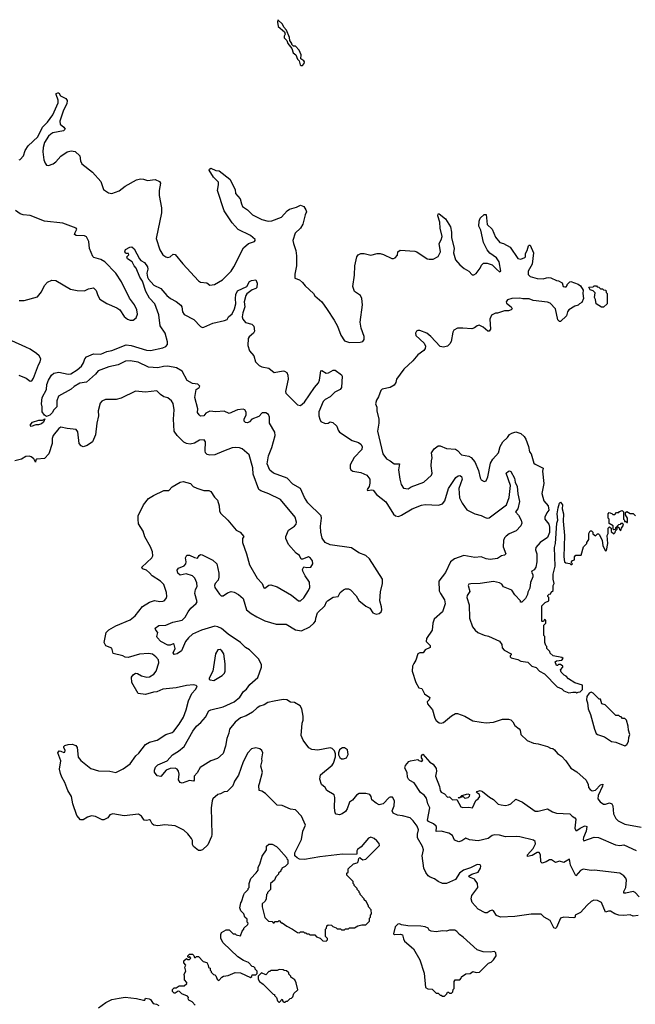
# Model space of a CAD drawing. Extents: x 1863118 to 1989590, y 394482 to 532474.
# Tile 158 of 215: x 1973201 to 1979237, y 448480 to 458128. Entities that reach past the tile are written whole.
import ezdxf

# ---------------------------------------------------------------- set-up
doc = ezdxf.new("R2010")
doc.units = 0

msp = doc.modelspace()

# ---------------------------------------------------------------- linework, layer by layer
at = {"layer": '0CON20XD'}
for points in [[(1975958.3, 457678.3), (1975975, 457680), (1975991.7, 457698.3), (1975992.5, 457715), (1975987.5, 457725), (1975957.5, 457745), (1975960, 457785), (1975940.7, 457830.7), (1975905, 457870), (1975885, 457870), (1975870, 457885), (1975870, 457895), (1975850, 457925), (1975847.5, 457955), (1975817.5, 458025), (1975790, 458055), (1975777.5, 458085), (1975731.7, 458128.3), (1975727.5, 458105), (1975735, 458060), (1975798.3, 458008.3), (1975802.5, 457985), (1975793.6, 457966.4), (1975795, 457950), (1975820, 457925), (1975830, 457895), (1975870, 457845), (1975882.5, 457805), (1975910, 457785), (1975925, 457740), (1975940, 457725), (1975950, 457685), (1975958.3, 457678.3)], [(1973195, 456754), (1973205, 456758), (1973240, 456795), (1973254.6, 456845.4), (1973285, 456892.5), (1973378.3, 456981.7), (1973424.2, 457075.8), (1973473.3, 457125), (1973526, 457195), (1973578, 457315), (1973579.2, 457339.2), (1973560, 457395), (1973560, 457405), (1973575, 457412.5), (1973585, 457410), (1973602.3, 457382.3), (1973655, 457356), (1973665.7, 457335), (1973664.2, 457305), (1973629.8, 457240.2), (1973594.4, 457135), (1973598.8, 457105), (1973633.8, 457075), (1973646.7, 457055), (1973631.7, 457038.3), (1973525, 457018.9), (1973505, 457008.1), (1973485, 456987.1), (1973445.4, 456925), (1973429.6, 456875), (1973429.4, 456835), (1973438.6, 456755), (1973450.9, 456720.9), (1973464.3, 456704.3), (1973485, 456700), (1973528, 456715), (1973555, 456735.7), (1973605, 456790.6), (1973667.1, 456832.9), (1973705, 456842.9), (1973745, 456837.1), (1973789.4, 456795), (1973797.5, 456745), (1973810, 456715), (1973916, 456635), (1973995, 456544), (1974022, 456465), (1974073.2, 456433.2), (1974105, 456425.8), (1974177.1, 456452.9), (1974235, 456496.1), (1974345, 456559.1), (1974385, 456569.6), (1974414, 456565), (1974455, 456551.2), (1974530.8, 456560.8), (1974571.8, 456541.8), (1974582.2, 456525), (1974568.5, 456455), (1974568.9, 456405), (1974592.1, 456285), (1974591.8, 456235), (1974540.6, 455985), (1974573.8, 455873.8), (1974605, 455824), (1974633, 455803), (1974655, 455798.8), (1974675.8, 455804.2), (1974705, 455830), (1974725, 455828.8), (1974799.2, 455735), (1974955, 455568), (1974975, 455556), (1975035, 455550), (1975065, 455527.5), (1975110, 455535), (1975190.5, 455579.5), (1975275.8, 455665), (1975301.9, 455705), (1975396.6, 455893.4), (1975445, 455936.2), (1975502.5, 455955), (1975510, 455965), (1975508.8, 455975), (1975465, 456014.3), (1975342.8, 456072.8), (1975285, 456136.2), (1975205.7, 456255), (1975140.6, 456455), (1975151.7, 456511.7), (1975148.8, 456535), (1975100, 456585), (1975060, 456655), (1975062.5, 456665), (1975075, 456673.3), (1975125, 456651.4), (1975156.6, 456646.6), (1975260, 456565), (1975313.8, 456465), (1975317.5, 456425), (1975363, 456373), (1975374.6, 456324.6)], [(1975374.6, 456324.6), (1975385, 456299.4), (1975435.6, 456265.6), (1975482.5, 456215), (1975575, 456170), (1975636.8, 456153.2), (1975673.4, 456156.6), (1975768.2, 456191.8), (1975822, 456255), (1975846.8, 456273.2), (1975915, 456290), (1975955, 456310), (1975987.3, 456297.3), (1976008, 456265), (1976012, 456245), (1975998.6, 456215), (1975975.5, 456125), (1975953.1, 456085), (1975901.1, 456035), (1975880.5, 455965), (1975884.5, 455935), (1975908.1, 455865), (1975914.5, 455815), (1975914.1, 455715.9), (1975897.5, 455635), (1975900, 455595), (1975945, 455580), (1975975, 455552.5), (1976000.7, 455520.7), (1976082.5, 455445), (1976095, 455422.5), (1976162.5, 455365), (1976215, 455290), (1976284, 455185), (1976315.8, 455125), (1976348.3, 455038.3), (1976385, 454982), (1976435, 454964.3), (1976540.5, 454969.5), (1976565, 454976.2), (1976579.2, 454995), (1976580, 455025), (1976549.1, 455105), (1976537.9, 455165), (1976561.2, 455335), (1976555.4, 455395), (1976541.9, 455425), (1976485, 455465.6), (1976468.8, 455515), (1976483.2, 455625), (1976487.1, 455715), (1976505, 455803.8), (1976518.6, 455825), (1976545, 455837.3), (1976577.2, 455837.2), (1976645, 455821.4), (1976705, 455835.6), (1976735, 455835.6), (1976768.7, 455828.7), (1976848.3, 455788.3), (1976865, 455786.7), (1976882.5, 455795), (1976905, 455820), (1976907.5, 455855), (1976931.2, 455868.8), (1977075, 455861.2), (1977095, 455853.8), (1977195, 455786.2), (1977215, 455782), (1977255, 455781.2), (1977302.7, 455807.3), (1977325.8, 455854.2), (1977313.8, 455935), (1977335, 455972.5), (1977342, 456005), (1977324, 456085), (1977321.2, 456145), (1977301.2, 456205), (1977303.8, 456226.2), (1977313, 456227), (1977377.1, 456177.1), (1977425, 456100), (1977436.2, 456045), (1977434.2, 455995), (1977460, 455885), (1977455, 455842.5), (1977474.2, 455775), (1977515, 455726), (1977559.3, 455689.3), (1977603.9, 455663.9), (1977637, 455627), (1977655, 455626.7), (1977675, 455642.5), (1977716.7, 455695), (1977727.5, 455722.5), (1977748.3, 455741.7), (1977785, 455743.3), (1977835, 455726.7), (1977875, 455682.5), (1977905, 455657.5), (1977917, 455663), (1977903.3, 455755), (1977876.7, 455795), (1977810.5, 455840.5), (1977783.9, 455873.9), (1977748.8, 455945), (1977721.2, 456065), (1977703.3, 456105), (1977706, 456155), (1977715.9, 456184.1), (1977755, 456220), (1977775, 456220), (1977785, 456122.5), (1977834.2, 456074.2), (1977865, 455996.7), (1977910, 455945), (1977945.9, 455935.9), (1978009.5, 455899.5), (1978085, 455787.5), (1978115, 455783.3), (1978155, 455796.7), (1978161.2, 455805), (1978161.7, 455838.3), (1978176, 455865), (1978188.3, 455911.7), (1978195, 455920), (1978205, 455920), (1978240, 455845), (1978226.1, 455733.9), (1978187.5, 455665), (1978185, 455630), (1978205, 455613.3), (1978275, 455591.2), (1978335, 455590), (1978365, 455597.5), (1978385, 455602.5), (1978409.3, 455599.3), (1978465, 455572.5), (1978485, 455570), (1978518.3, 455548.3), (1978530, 455515), (1978545, 455510), (1978558.3, 455511.7), (1978570, 455525), (1978570, 455535), (1978595, 455560), (1978605, 455562.5), (1978676.2, 455536.2), (1978699.3, 455519.3), (1978726.4, 455476.4), (1978722, 455445), (1978727.5, 455395), (1978713.8, 455356.2), (1978690, 455345), (1978675, 455330), (1978645, 455322.5), (1978583.8, 455285), (1978572, 455265), (1978562.5, 455227.5), (1978505, 455170), (1978495, 455170), (1978478.3, 455188.3), (1978453.3, 455295), (1978400.7, 455350.7), (1978375, 455360), (1978235, 455376.7), (1978195, 455392.5), (1978135, 455393.3), (1978105, 455400), (1978026.1, 455396.1), (1977985, 455382.5), (1977970, 455365), (1977975, 455350), (1978020, 455315), (1978030, 455295), (1978020, 455285), (1977993, 455277), (1977955, 455276.7), (1977886.1, 455253.9), (1977865, 455253.3), (1977827.7, 455232.3), (1977811.2, 455195), (1977816.7, 455095), (1977805, 455077.5), (1977790, 455075), (1977745, 455116.7), (1977705, 455136.2), (1977685, 455130), (1977660.8, 455109.2), (1977635, 455098), (1977544.4, 455104.4), (1977495, 455105.7), (1977458, 455085), (1977446.9, 455065), (1977431.4, 454975), (1977418.7, 454951.3), (1977395, 454930), (1977355, 454920), (1977325, 454926), (1977232.5, 455025), (1977192, 455055), (1977125, 455084.3), (1977105, 455084.2), (1977090, 455075), (1977081.4, 455055), (1977085.8, 455035), (1977168, 454958), (1977179.3, 454929.3), (1977178.1, 454905), (1977165, 454887.5), (1977105, 454843.1), (1977054.4, 454785), (1976967.2, 454702.8), (1976896.5, 454605), (1976887.6, 454572.4), (1976872.4, 454547.6), (1976834.5, 454525.5), (1976755, 454508.8), (1976741.2, 454495), (1976717.7, 454432.3), (1976699.2, 454400.8), (1976689.2, 454365), (1976703, 454333), (1976704.2, 454295), (1976722.5, 454215), (1976722.5, 454175), (1976710, 454095), (1976760.8, 453875), (1976796, 453825), (1976835, 453804.2), (1976871.2, 453775), (1976925.6, 453775.6), (1976915.8, 453715.8), (1976926.7, 453625), (1976940, 453575), (1976965, 453537.1), (1977008.9, 453531.1), (1977040.8, 453549.2), (1977164.5, 453595.5), (1977238.8, 453665), (1977246, 453685), (1977235.6, 453755), (1977237.5, 453805), (1977245.8, 453835.8), (1977240, 453885), (1977266.1, 453923.9), (1977305, 453953.3), (1977325, 453953.3), (1977385, 453926.7), (1977475, 453920), (1977495, 453907.5), (1977533.8, 453865), (1977605, 453850), (1977627.4, 453837.4), (1977664.7, 453794.7), (1977698, 453712), (1977715, 453637.5), (1977725, 453620), (1977755, 453602), (1977775, 453611.2), (1977792, 453648), (1977817.6, 453782.4), (1977839.4, 453820.6), (1977894.4, 453885), (1977910.8, 453945), (1977937.7, 453992.3), (1977984.3, 454035), (1978005, 454064.2), (1978025, 454075.6), (1978065, 454088.6), (1978115, 454072.5), (1978147.5, 454045), (1978165, 454016.7), (1978190.6, 453945), (1978199.2, 453895), (1978216.2, 453875), (1978242.8, 453782.8), (1978255, 453771.4), (1978333.3, 453735), (1978326.9, 453705), (1978340, 453585), (1978320.8, 453485), (1978340, 453415), (1978383.3, 453365), (1978389.3, 453320.7), (1978370, 453295), (1978350, 453255), (1978351.2, 453235), (1978387.5, 453185), (1978396.7, 453155), (1978396.4, 453103.6), (1978377.5, 453055), (1978305, 453006.2), (1978262, 452955), (1978258.8, 452935), (1978270, 452895), (1978270, 452815), (1978261.2, 452765), (1978245, 452737.5), (1978222.5, 452725), (1978220, 452715), (1978231.7, 452691.7), (1978231.7, 452668.3), (1978208.3, 452611.7), (1978201.7, 452558.3), (1978183, 452517), (1978180, 452495), (1978160, 452455), (1978125, 452420), (1978111.7, 452421.7), (1978110, 452435), (1978055, 452492.5), (1978025, 452537.5), (1977945, 452572), (1977927.8, 452597.8), (1977905, 452610), (1977845, 452623.1), (1977715, 452602.5), (1977625, 452601.4), (1977605, 452595.6), (1977597.1, 452585), (1977615.8, 452524.2), (1977588.8, 452485), (1977586.2, 452465), (1977608.9, 452395), (1977612.5, 452265), (1977640.5, 452180.5), (1977665.7, 452145.7), (1977694.1, 452124.1), (1977755, 452097.5), (1977797, 452087), (1977905, 452037.5), (1977927.5, 452005), (1977933, 451973), (1977950.7, 451950.7), (1978020, 451915), (1978020, 451905), (1978010, 451895), (1978010, 451885), (1978020, 451875), (1978085, 451858), (1978115, 451842), (1978181.7, 451831.7), (1978222.5, 451795), (1978265, 451780), (1978297.5, 451745), (1978347.7, 451717.7), (1978472.3, 451592.3), (1978515, 451572.5), (1978535, 451552.5), (1978585, 451532.5), (1978625, 451540), (1978655, 451540), (1978665, 451532.5), (1978675, 451540), (1978697, 451543), (1978720, 451565), (1978718.3, 451608.3), (1978645, 451630), (1978580.7, 451670.7), (1978560, 451695), (1978540, 451705), (1978510, 451735), (1978503, 451757), (1978527, 451783), (1978527.5, 451795), (1978505, 451810), (1978485, 451810), (1978475, 451800), (1978465, 451800), (1978450, 451835), (1978463, 451847), (1978515, 451852.5), (1978528.3, 451868.3), (1978517, 451877), (1978430, 451895), (1978401.7, 451921.7), (1978398.3, 451938.3), (1978370, 451965), (1978370, 451985), (1978360, 451995), (1978350, 452025), (1978350, 452085), (1978340, 452095), (1978340, 452195), (1978360, 452215), (1978360, 452245), (1978345, 452250), (1978338.3, 452231.7), (1978325, 452230), (1978320, 452235), (1978320, 452385), (1978351.7, 452418.3), (1978390, 452435), (1978390, 452465), (1978380, 452475), (1978380, 452485), (1978391.7, 452498.3), (1978408.3, 452501.7), (1978411.7, 452518.3), (1978430, 452535), (1978430, 452585), (1978442.5, 452605), (1978432.5, 452645), (1978432.5, 452695), (1978450.8, 452775), (1978446, 452955), (1978455.7, 452994.3), (1978468.8, 453195), (1978476, 453225), (1978471.2, 453285), (1978480, 453345), (1978495, 453390), (1978505, 453400), (1978522.5, 453375), (1978518.8, 453335), (1978531.2, 453285), (1978528, 453215), (1978542, 453075), (1978536.2, 452865), (1978543.8, 452815), (1978555, 452806.7), (1978595, 452800), (1978605, 452790), (1978615, 452790), (1978620, 452795), (1978610, 452805), (1978610, 452815), (1978621.7, 452828.3), (1978640, 452835), (1978640, 452865), (1978655, 452880), (1978705, 452880), (1978728.3, 452961.7), (1978760, 452995), (1978760, 453005), (1978780, 453035), (1978780, 453095), (1978795, 453120), (1978808.3, 453118.3), (1978820, 453105), (1978821.7, 453091.7), (1978845, 453070), (1978865, 453090), (1978875, 453090), (1978885, 453080), (1978912.5, 453025), (1978920, 452975), (1978936.7, 452935), (1978945, 452923.3), (1978953, 452927), (1978966, 452995), (1978960, 453075), (1978970, 453095), (1978970, 453145), (1978985, 453160), (1978991.7, 453151.7)], [(1973195, 455376.2), (1973245, 455376.2), (1973375, 455413.8), (1973415, 455460), (1973443.3, 455525), (1973475, 455556.7), (1973517, 455577), (1973555, 455572.5), (1973700.7, 455489.3), (1973765, 455474), (1973835, 455472.5), (1973875, 455492.5), (1973925, 455500), (1973950, 455475), (1973967.5, 455425), (1973988.3, 455388.3), (1974055, 455346.2), (1974152.5, 455305), (1974182.5, 455285), (1974225, 455221.2), (1974256.7, 455195), (1974285, 455182.5), (1974315, 455182.5), (1974343.2, 455206.8), (1974357, 455243), (1974350, 455285), (1974325.7, 455335), (1974279.1, 455399.1), (1974198.5, 455558.5), (1974143.1, 455645), (1974035, 455756.9), (1973995, 455779.2), (1973928.6, 455798.6), (1973918.7, 455808.7), (1973885.6, 455885), (1973879.2, 455955), (1973855, 456002), (1973835, 456011.1), (1973754.2, 456014.2), (1973738.8, 456025), (1973745, 456043.8), (1973762.9, 456075), (1973755, 456084.2), (1973625, 456133.8), (1973445, 456154.5), (1973305, 456208.6), (1973235.5, 456215.5), (1973205, 456224.4), (1973158.9, 456258.9)], [(1978285, 449364.2), (1978215, 449364.3), (1978055, 449339.3), (1977915, 449334.6), (1977875, 449350), (1977846.5, 449395), (1977835, 449401.4), (1977813.2, 449396.8), (1977785, 449376.2), (1977765, 449376.2), (1977695, 449412), (1977638.3, 449478.3), (1977628.8, 449515), (1977635.5, 449545), (1977692.5, 449625), (1977690, 449665), (1977660.8, 449705), (1977612.5, 449725), (1977602.5, 449735), (1977634.4, 449755.6), (1977695, 449775.8), (1977718.1, 449815), (1977720.8, 449835), (1977715, 449845.8), (1977685, 449850), (1977621.1, 449818.9), (1977553.3, 449795), (1977512.5, 449765), (1977475, 449704.2), (1977385, 449664.5), (1977346.2, 449665), (1977305, 449682.2), (1977268.4, 449708.4), (1977224.7, 449724.7), (1977207.4, 449737.4), (1977182.3, 449772.3), (1977163.8, 449815), (1977147.5, 449935), (1977159.2, 449995), (1977150, 450025), (1977102.6, 450112.6), (1977101.5, 450148.5), (1977110.2, 450190.2), (1977098.5, 450225), (1977059.4, 450279.4), (1977028.3, 450308.3), (1976955, 450328), (1976905, 450332.5), (1976864.1, 450354.1), (1976853.3, 450375), (1976872, 450425), (1976875.7, 450474.3), (1976855, 450508.8), (1976835, 450511.2), (1976825, 450506.2), (1976765, 450445.8), (1976725, 450433.1), (1976695, 450449.4), (1976655, 450484.2), (1976648, 450515), (1976633.8, 450535), (1976595, 450546.2), (1976528.8, 450545), (1976502.2, 450527.8), (1976465, 450480.8), (1976435, 450460), (1976411.1, 450395), (1976395, 450370.8), (1976363.8, 450345), (1976337.3, 450337.3), (1976305, 450343.8), (1976295, 450357.5), (1976288.9, 450405), (1976292, 450505), (1976285, 450534.2), (1976213.3, 450575), (1976196.7, 450605), (1976159.2, 450635), (1976142.3, 450687.7), (1976150.9, 450729.1), (1976265.4, 450824.6), (1976278.5, 450841.5), (1976296.1, 450906.1), (1976296.7, 450935), (1976286.2, 450965), (1976265.6, 450985.6), (1976245, 450991.9), (1976125, 450968.9), (1976065, 450977.8), (1976035, 450991.9), (1975978.8, 451068.8), (1975961.2, 451115), (1975969.4, 451235), (1975979.4, 451265), (1975980.6, 451305), (1975968, 451375), (1975950, 451405), (1975895, 451436.2), (1975855, 451440), (1975820, 451465), (1975785, 451465.8), (1975695, 451450.6), (1975635, 451437.5), (1975596.7, 451413.3), (1975555, 451403.1), (1975528.5, 451385), (1975485, 451341.1), (1975422.9, 451307.1), (1975365, 451288.5), (1975314.2, 451245), (1975258, 451175), (1975252.7, 451137.3), (1975232.2, 451085), (1975219.7, 451010.3), (1975195, 450938), (1975141.2, 450888.8), (1975074.3, 450865.7), (1974970.3, 450799.7), (1974942.3, 450747.7), (1974911.2, 450715), (1974913, 450677), (1974905, 450667.5), (1974865, 450672.5), (1974795, 450647.5), (1974775, 450652.5), (1974759.3, 450679.3), (1974764, 450735), (1974758.8, 450765), (1974743.8, 450785), (1974725, 450795.6), (1974675, 450792.2), (1974636.7, 450773.3), (1974585, 450712.5), (1974548.3, 450718.3), (1974523.8, 450755), (1974521.2, 450775), (1974534, 450805), (1974555, 450826), (1974645.8, 450865), (1974699.4, 450925), (1974758.5, 450961.5), (1974815, 451007.1), (1974897.8, 451155), (1974935, 451206.9), (1974977.6, 451242.4), (1975022.5, 451295), (1975055, 451356), (1975075, 451365.7), (1975195, 451393.8), (1975304.3, 451445), (1975358.9, 451491.1), (1975395, 451543.8), (1975425, 451568.8), (1975458, 451615), (1975535, 451680.8), (1975572.7, 451785), (1975572.5, 451805), (1975545, 451862.9), (1975455, 451954.4), (1975415, 451975.6), (1975365.5, 452025), (1975245, 452107.5), (1975181.2, 452161.2), (1975145, 452180), (1975115, 452184.6), (1974985, 452147.8), (1974895, 452108.6), (1974855, 452072), (1974826, 452035), (1974786.6, 451943.4), (1974746.3, 451913.7), (1974715, 451909.2), (1974704.4, 451925), (1974726, 451965), (1974716.1, 452006.1), (1974705, 452012.5), (1974675, 451998), (1974655, 451998.1), (1974584.4, 452035), (1974548.1, 452075), (1974545.7, 452085), (1974556.9, 452125), (1974535.7, 452145.7), (1974530, 452165), (1974565, 452191.4), (1974635, 452195.6), (1974703.8, 452226.2), (1974795, 452244.4), (1974825, 452273.3), (1974854.4, 452325.6), (1974878.8, 452361.2), (1974931.7, 452408.3), (1974940, 452425), (1974918.6, 452505), (1974925.9, 452544.1), (1974940.8, 452575), (1974939.1, 452609.1), (1974917.1, 452655), (1974895, 452679.2), (1974832.7, 452697.3), (1974775, 452683.8), (1974751.2, 452705), (1974746.2, 452735), (1974757.7, 452752.3), (1974812.7, 452777.3), (1974831.2, 452795), (1974833.8, 452815), (1974826, 452855), (1974839.5, 452880.5), (1974865, 452882), (1974915, 452856.7), (1974945, 452852.5), (1974960.7, 452879.3), (1974975, 452887.5), (1974990, 452885), (1975095, 452830.8), (1975133.8, 452795), (1975153.6, 452706.4), (1975153.6, 452666.4), (1975146.7, 452635), (1975116.7, 452605), (1975110, 452585), (1975114, 452565), (1975158.8, 452498.8), (1975175, 452483.8), (1975195, 452481.2), (1975238.8, 452511.2), (1975275, 452523.8), (1975305, 452518.8), (1975347, 452497), (1975391.4, 452455), (1975425, 452346.7), (1975470.7, 452310.7), (1975525.4, 452275.4), (1975605, 452236.9), (1975715.6, 452205.6), (1975815, 452204.3), (1975905, 452148.6), (1975965, 452140.8), (1976045, 452179.2), (1976085.8, 452215), (1976101.2, 452235), (1976103.3, 452265), (1976120, 452315), (1976192.5, 452385), (1976209.2, 452425), (1976219.2, 452435), (1976275, 452470), (1976325, 452477.5), (1976343.3, 452515), (1976375, 452542), (1976395, 452550.8), (1976425, 452552.5), (1976445, 452542), (1976501.3, 452481.3), (1976527.4, 452437.4), (1976595, 452382.5), (1976635, 452362), (1976663.3, 452315), (1976695, 452302.3), (1976725, 452310), (1976745, 452325.6), (1976750.5, 452345), (1976749.1, 452375), (1976733, 452433), (1976737.6, 452522.4), (1976759.4, 452605), (1976758.8, 452645), (1976632.2, 452845), (1976595, 452877.7), (1976525, 452902.5), (1976452.9, 452952.9), (1976245, 452981.5), (1976197.5, 453005), (1976167.4, 453047.4), (1976152.5, 453105), (1976149.2, 453165), (1976160.9, 453245), (1976156.1, 453265), (1976026.4, 453395), (1975994.2, 453445), (1975953.9, 453533.9), (1975877.9, 453577.9), (1975824, 453635), (1975690, 453685), (1975653.3, 453715), (1975628.9, 453775), (1975639.2, 453855), (1975672.3, 453935), (1975705.5, 454055), (1975701.5, 454085), (1975650.5, 454175), (1975650, 454235), (1975639.5, 454259.5), (1975615, 454274.4), (1975580, 454275), (1975545, 454241.2), (1975477.5, 454215), (1975453, 454187), (1975435, 454177.5), (1975415, 454180), (1975402.5, 454195), (1975403.3, 454215), (1975421.2, 454255), (1975423, 454283), (1975407.5, 454305), (1975390.7, 454310.7), (1975335, 454306.7), (1975255, 454270), (1975205, 454291.2), (1975125, 454286.2), (1975065, 454293.3), (1975027, 454273), (1975006.7, 454245), (1974974.1, 454244.1), (1974960, 454255), (1974945, 454280), (1974946.7, 454315), (1974917.1, 454425), (1974930, 454505), (1974960, 454525), (1974967, 454537), (1974947, 454557), (1974895, 454562), (1974843.6, 454593.6), (1974794.3, 454684.3), (1974737, 454717), (1974655, 454733.5), (1974609.7, 454730.3), (1974555, 454715.6), (1974465, 454724.5), (1974361.8, 454771.8), (1974285, 454785.4), (1974237.7, 454782.3), (1974165, 454747.9), (1974073.5, 454726.5), (1973971.5, 454688.5), (1973945, 454654.3), (1973855, 454578), (1973791.9, 454568.1), (1973736, 454534), (1973705, 454507.5), (1973581.5, 454438.5), (1973564, 454395), (1973565.9, 454334.1), (1973535, 454306.7), (1973518.8, 454275), (1973495, 454252), (1973465, 454240), (1973445, 454252.5), (1973422.5, 454285), (1973420, 454310), (1973422.5, 454335), (1973414.4, 454365), (1973420, 454425), (1973464.4, 454505), (1973465.7, 454555), (1973483.1, 454595), (1973513.3, 454645), (1973535, 454664.4), (1973584.5, 454675.5), (1973675, 454654.4), (1973702.3, 454657.7), (1973763.1, 454696.9), (1973805.8, 454734.2), (1973826.2, 454765), (1973839.2, 454805), (1973855, 454824.5), (1973924.5, 454854.5), (1973995, 454851.8), (1974055, 454877.1), (1974104.7, 454885.3), (1974245, 454941.1), (1974294.6, 454934.6), (1974445, 454890), (1974485, 454886.5), (1974605, 454913.3), (1974635, 454925.8), (1974650.8, 454945), (1974651.3, 454971.3), (1974627.8, 455055), (1974578.9, 455128.9), (1974566.2, 455235), (1974527.5, 455345), (1974475, 455398.6), (1974436.5, 455465), (1974406.4, 455566.4), (1974378.6, 455605), (1974343.8, 455693.8), (1974323.1, 455715), (1974304.4, 455754.4), (1974257.5, 455785), (1974252.5, 455805), (1974272.5, 455825), (1974268.3, 455838.3), (1974245, 455837.5), (1974233.9, 455843.9), (1974232.5, 455855), (1974240, 455875), (1974280.7, 455899.3), (1974301.7, 455901.7), (1974325, 455882.5), (1974376.2, 455786.2), (1974390, 455770), (1974425, 455748.8), (1974455.6, 455705), (1974457.1, 455685), (1974448, 455645), (1974454.2, 455604.2), (1974463.8, 455585), (1974515, 455525.6), (1974585, 455495.8), (1974642.9, 455425), (1974680, 455395), (1974736.7, 455366.7), (1974779.7, 455329.7), (1974790.4, 455315), (1974796, 455266), (1974815, 455240), (1974909.4, 455189.4), (1974975, 455122.5), (1974995, 455112.5), (1975005, 455114), (1975095, 455153.8), (1975209.7, 455180.3), (1975235, 455192), (1975249.2, 455215), (1975283, 455247), (1975307.3, 455295), (1975320, 455345), (1975315.7, 455395), (1975321.1, 455435), (1975335, 455470), (1975426.7, 455515), (1975455, 455562), (1975475, 455573.8), (1975515, 455580), (1975530, 455545), (1975525, 455503.3), (1975515, 455492.9), (1975479.1, 455480.9), (1975428.5, 455441.5), (1975418.9, 455425), (1975401.5, 455365), (1975409.2, 455315), (1975387.9, 455255), (1975382.5, 455215), (1975388.1, 455195), (1975415, 455161.4), (1975477.5, 455145), (1975497.1, 455125), (1975502.9, 455075), (1975492.5, 455055), (1975450.3, 455019.7), (1975441.2, 455005), (1975437.5, 454935), (1975454.4, 454885), (1975495.6, 454835), (1975513.5, 454775), (1975549.3, 454739.3), (1975575, 454727.1), (1975642.2, 454712.2), (1975695, 454670), (1975785, 454686.2), (1975797.5, 454685), (1975819.7, 454669.7), (1975831.4, 454645), (1975832.9, 454605), (1975807.5, 454485), (1975809.5, 454469.5), (1975925, 454355.6), (1975955, 454348.1), (1975995, 454381.1), (1976090.4, 454525), (1976130, 454570), (1976140.4, 454595), (1976155, 454686.7), (1976165, 454691.2), (1976204.4, 454664.4), (1976228, 454668)], [(1978925, 455310), (1978905, 455312.5), (1978852.5, 455345), (1978847, 455387), (1978837.5, 455405), (1978841.7, 455451.7), (1978825, 455470), (1978795, 455480), (1978781.7, 455508.3), (1978825, 455510), (1978835, 455520), (1978855, 455520), (1978861.7, 455511.7), (1978878.3, 455508.3), (1978895, 455490), (1978915, 455490), (1978925, 455480), (1978948.3, 455478.3), (1978950, 455455), (1978960, 455445), (1978960, 455345), (1978925, 455310)], [(1973194, 454645), (1973265, 454614.2), (1973305, 454586.7), (1973319.5, 454590.5), (1973335, 454616.2), (1973385, 454746.2), (1973402.5, 454775), (1973408.8, 454805), (1973393, 454833), (1973366.8, 454856.8), (1973305, 454901.1), (1973262, 454918), (1973125, 454981.9)], [(1976228, 454668), (1976275, 454693.3), (1976295, 454695.6), (1976357.6, 454647.6), (1976362, 454635), (1976357.5, 454525), (1976344, 454505), (1976291.7, 454478.3), (1976245, 454432.5), (1976195, 454405.8), (1976175, 454386), (1976133.9, 454286.1), (1976135.6, 454245), (1976145, 454213.3), (1976155, 454192.5), (1976195, 454171.2), (1976223.9, 454176.1), (1976245, 454188.8), (1976272.3, 454182.3), (1976311.2, 454145), (1976324.3, 454105), (1976337.2, 454087.2), (1976460.8, 454005), (1976524, 453985), (1976547.3, 453967.3), (1976557.5, 453945), (1976554.4, 453915), (1976480.7, 453839.3), (1976441.8, 453765), (1976440.6, 453735), (1976448.7, 453718.7), (1976466.7, 453705), (1976545, 453692.5), (1976604, 453665), (1976634.4, 453625), (1976634.5, 453585.5), (1976627.5, 453552.5), (1976608.6, 453525), (1976612.5, 453515), (1976655, 453520.9), (1976667.1, 453517.1), (1976699.3, 453475), (1976789.5, 453405), (1976865, 453283.1), (1976885, 453266.7), (1976915, 453261.1), (1976945, 453272.2), (1977048, 453335), (1977139.3, 453370.7), (1977175, 453376.7), (1977307.4, 453372.6), (1977345, 453384.4), (1977369.1, 453415), (1977404.4, 453535), (1977478.2, 453641.8), (1977500.8, 453659.2), (1977515, 453662.2), (1977531.7, 453651.7), (1977540, 453625), (1977507.8, 453535), (1977514.6, 453444.6), (1977540.7, 453390.7), (1977585, 453323.8), (1977665, 453287.5), (1977725, 453271.2), (1977765, 453248.8), (1977785, 453244), (1977805, 453248), (1977975.6, 453374.4), (1978000, 453445), (1978014.2, 453565), (1977971.5, 453685), (1977995, 453705.5), (1978005, 453707.5), (1978015, 453701.2), (1978052.2, 453635), (1978057.5, 453595), (1978080, 453555), (1978086.4, 453483.6), (1978101.7, 453408.3), (1978085.8, 453334.2), (1978063.8, 453305), (1978092.2, 453272.2), (1978118.6, 453225), (1978123.3, 453195), (1978115, 453169.2), (1978069.4, 453120.6), (1978001.2, 453088.8), (1977971.1, 453068.9), (1977955, 453050), (1977944.7, 453025), (1977941.9, 452961.9), (1977968.1, 452895), (1977955, 452880), (1977925, 452875.6), (1977885, 452848), (1977815, 452838), (1977775, 452846), (1977725, 452866), (1977665, 452858), (1977555, 452878.5), (1977464, 452846), (1977423.3, 452816.7), (1977375, 452710.6), (1977311.8, 452625), (1977315, 452533.3), (1977326.7, 452505), (1977367.5, 452445), (1977371.9, 452405), (1977347.8, 452325), (1977265, 452253.8), (1977252.5, 452215), (1977243.6, 452145), (1977189.5, 452065), (1977186.8, 452035), (1977224.4, 451995), (1977226, 451975), (1977175.6, 451954.4), (1977156.7, 451925), (1977125, 451923.1), (1977105.8, 451915), (1977085, 451853.3), (1977065, 451821.2), (1977052.9, 451795), (1977047.5, 451745), (1977085.8, 451635), (1977115, 451582.5), (1977145, 451573.3), (1977171.2, 451521.2), (1977223.3, 451485), (1977216.7, 451465), (1977196.7, 451445), (1977200, 451425), (1977250, 451365), (1977272, 451285), (1977285, 451260), (1977315, 451236.7), (1977335, 451233.3), (1977355, 451241.2), (1977435, 451306.7), (1977475, 451330), (1977495, 451330), (1977565, 451302.5), (1977645, 451257.5), (1977724.1, 451244.1), (1977775, 451238.8), (1977845, 451243.8), (1977935, 451273.3), (1977995, 451273.3), (1978016.4, 451266.4), (1978035, 451247.5), (1978055, 451212.5), (1978099.3, 451179.3), (1978107.5, 451165), (1978115, 451122.5), (1978175.9, 451065.9), (1978240.3, 451040.3), (1978285, 451033.3), (1978375, 451006.7), (1978405, 450991.2), (1978427.7, 450987.7), (1978446.2, 450975), (1978475, 450936.2), (1978511.7, 450911.7), (1978556.8, 450866.8), (1978604.3, 450794.3), (1978665, 450756.7), (1978756.7, 450675), (1978776, 450635), (1978776.7, 450605), (1978793.3, 450585), (1978815, 450570.8), (1978845, 450578.8), (1978895, 450629.5), (1978917.9, 450637.9), (1978915, 450618.8), (1978873.4, 450525), (1978870.6, 450495), (1978890.8, 450465), (1978925, 450440), (1978945, 450439.6), (1978985, 450452.9), (1979005.5, 450445.5), (1979015.4, 450425.4), (1979022.7, 450345), (1979045, 450300), (1979067.8, 450277.8), (1979135, 450245.5), (1979295, 450214.3)], [(1975518.3, 449768.3), (1975540, 449795), (1975540, 449825), (1975557, 449853), (1975578.3, 449931.7), (1975620, 449995), (1975621.7, 450028.3), (1975645, 450050), (1975675, 450050), (1975720, 450025), (1975743, 450003), (1975818.3, 449918.3), (1975820, 449905), (1975830, 449895), (1975830, 449855), (1975805, 449830), (1975770, 449815), (1975770, 449805), (1975760, 449795), (1975760, 449785), (1975740, 449765), (1975740, 449755), (1975711.7, 449728.3), (1975700, 449695), (1975660, 449665), (1975660, 449605), (1975630, 449575), (1975630, 449565), (1975620, 449555), (1975617.5, 449515), (1975608.3, 449491.7), (1975580, 449465), (1975580, 449435), (1975605, 449330), (1975640, 449295), (1975675, 449290), (1975685, 449280), (1975695, 449280), (1975705, 449290), (1975735, 449290), (1975745, 449300), (1975765, 449280), (1975775, 449280), (1975820, 449245), (1975875, 449217.5), (1975925, 449182.5), (1975945, 449180), (1975955, 449190), (1975985, 449190), (1975995, 449180), (1976005, 449180), (1976015, 449170), (1976035, 449170), (1976045, 449160), (1976095, 449160), (1976111.7, 449141.7), (1976148.3, 449128.3), (1976171.7, 449101.7), (1976205, 449100), (1976218.3, 449111.7), (1976220, 449125), (1976200, 449145), (1976200, 449215), (1976210, 449225), (1976211.7, 449248.3), (1976225, 449260), (1976257, 449257), (1976271.7, 449241.7), (1976305, 449230), (1976315, 449220), (1976345, 449220), (1976355, 449210), (1976385, 449210), (1976395, 449220), (1976425, 449220), (1976435, 449230), (1976485, 449230), (1976515, 449250), (1976555, 449260), (1976595, 449260), (1976630, 449295), (1976630, 449325), (1976640, 449335), (1976640, 449355), (1976650, 449365), (1976647, 449407), (1976620, 449435), (1976620, 449445), (1976597, 449487), (1976580, 449505), (1976580, 449515), (1976540, 449555), (1976540, 449565), (1976530, 449575), (1976530, 449585), (1976510, 449605), (1976510, 449615), (1976480, 449645), (1976480, 449655), (1976470, 449665), (1976470, 449685), (1976410, 449745), (1976410, 449765), (1976420, 449775), (1976421.7, 449808.3), (1976473, 449857), (1976510, 449865), (1976520, 449875), (1976525, 449910), (1976535, 449920), (1976541.7, 449911.7), (1976567, 449897), (1976595, 449903.3), (1976730, 450035), (1976726.7, 450055), (1976702.7, 450082.7), (1976675, 450106), (1976645, 450116.7), (1976622.3, 450107.7), (1976547.7, 450022.3), (1976512.3, 449997.7), (1976506.7, 449985), (1976507.5, 449955), (1976501.7, 449948.3), (1976365, 449952.5), (1976145, 449926.2), (1975995, 449900), (1975945, 449902.5), (1975920, 449915), (1975900, 449935), (1975900, 449965), (1975963.3, 450095), (1975976.2, 450175), (1976002.5, 450235), (1975965, 450322.5), (1975905, 450386.7), (1975855, 450392.5), (1975775, 450427.5), (1975725, 450432.5), (1975610, 450545), (1975575, 450570), (1975550, 450575), (1975546.2, 450625), (1975551.2, 450645), (1975581.2, 450755), (1975566.2, 450815), (1975580, 450865), (1975576.7, 450885), (1975583.8, 450945), (1975575, 450967.5), (1975555, 450983.3), (1975515, 450993.8), (1975475, 450983.8), (1975439.2, 450945), (1975391.4, 450855), (1975345.5, 450724.5), (1975307.5, 450665), (1975290.3, 450619.7), (1975235, 450566.7), (1975205, 450561.2), (1975168.8, 450541.2), (1975145, 450536), (1975095.8, 450494.2), (1975087.5, 450475), (1975080, 450405), (1975085.8, 450145), (1975082.5, 450125), (1975046, 450044), (1974995, 449994.3), (1974975, 449986.9), (1974955, 449988.6), (1974904.2, 450025), (1974895.8, 450045), (1974896.1, 450083.9), (1974887.1, 450105), (1974849.7, 450149.7), (1974811.2, 450185), (1974725, 450230), (1974625, 450238.6), (1974555, 450227.5), (1974516.1, 450236.1), (1974499.3, 450249.3), (1974485, 450280), (1974473.6, 450286.4), (1974445, 450280), (1974420, 450285), (1974396.7, 450325), (1974365, 450344), (1974225, 450326.2), (1974113.1, 450346.9), (1974085, 450337.5), (1974065, 450308), (1974025, 450288), (1974008.3, 450288.3), (1973945, 450319.2), (1973905, 450325.6), (1973866.7, 450315), (1973825, 450287.1), (1973797.1, 450287.1), (1973760.2, 450330.2), (1973720.5, 450445), (1973710.6, 450515), (1973674.2, 450574.2), (1973644.6, 450655), (1973615, 450704.3), (1973602, 450742), (1973592.3, 450785), (1973604.4, 450865), (1973576.4, 450943.6), (1973587, 450963), (1973605, 450961.2), (1973635, 450946.7), (1973645, 450950), (1973645.7, 450965.7), (1973633.3, 450995), (1973633.3, 451005), (1973645, 451016), (1973675, 451025.6), (1973715, 451028.8), (1973750, 451015), (1973764, 450995), (1973775, 450902.5), (1973800.7, 450870.7), (1973899.7, 450789.7), (1973975, 450768.6), (1974085, 450765.8), (1974145, 450750), (1974215, 450787.1), (1974284, 450836), (1974340.9, 450915), (1974368.9, 450941.1), (1974435, 451025.4), (1974475, 451050), (1974550.4, 451069.6), (1974635, 451124.4), (1974695, 451144.4), (1974712.7, 451157.3), (1974765.5, 451225), (1974807.1, 451292.9), (1974833.3, 451365), (1974856, 451455), (1974890, 451525), (1974926.2, 451565), (1974940, 451595), (1974930, 451605), (1974905, 451611.2), (1974835, 451605.6), (1974735, 451582.5), (1974605, 451567.3), (1974545, 451541.1), (1974512.6, 451537.4), (1974435, 451514.5), (1974362, 451525), (1974300.8, 451635), (1974298.8, 451685), (1974313, 451707), (1974336.4, 451723.6), (1974355, 451720), (1974395, 451698.6), (1974447.3, 451687.3), (1974475, 451690), (1974515, 451714.3), (1974537.5, 451745), (1974566.5, 451825), (1974562.5, 451855), (1974535, 451886), (1974501.7, 451911.7), (1974465, 451916), (1974375, 451910.8), (1974265, 451879.5), (1974235, 451882.9), (1974213.8, 451895), (1974117.7, 451917.7), (1974105, 451968.6), (1974045, 451994.2), (1974029.4, 452025), (1974050, 452125), (1974075, 452150), (1974145, 452190), (1974285, 452246.2), (1974334.2, 452285.8), (1974405, 452377.5), (1974475, 452420.6), (1974523.6, 452436.4), (1974575, 452428.1), (1974605, 452430.5), (1974618, 452435), (1974635.8, 452455), (1974642.9, 452475), (1974641.4, 452515), (1974614.2, 452595), (1974582, 452625), (1974499.2, 452679.1), (1974475, 452707.1), (1974444.4, 452734.4), (1974405.8, 452745.8), (1974398.8, 452765), (1974497.1, 452855), (1974507.9, 452875), (1974502.7, 452915), (1974483.1, 452963.1), (1974429.3, 453059.3), (1974411.5, 453115), (1974367.4, 453187.4), (1974361.3, 453235), (1974364.1, 453265.9), (1974414.6, 453375), (1974465, 453436.5), (1974512.9, 453467.1), (1974615, 453514.7), (1974664, 453515), (1974695, 453549.2), (1974775, 453596.1), (1974805, 453604.5), (1974875, 453583.8), (1974901.2, 453555), (1974936.8, 453536.8), (1975005, 453515.6), (1975055, 453514.2), (1975076.6, 453506.6), (1975110.9, 453450.9), (1975139.7, 453419.7), (1975155.7, 453364.3), (1975160.5, 453315), (1975171.2, 453291.2), (1975241.5, 453225), (1975324.5, 453125), (1975361.4, 453105), (1975398, 453065), (1975387.1, 453042.9), (1975384.4, 453005), (1975425.7, 452895), (1975454.4, 452785), (1975529.2, 452655), (1975578.8, 452605), (1975595, 452560), (1975605, 452556.7), (1975645, 452586), (1975665, 452590), (1975725, 452570), (1975865, 452489.2), (1975935, 452434), (1975955, 452434), (1975986.3, 452463.7), (1976033.8, 452535), (1976046.2, 452565), (1976043.3, 452615), (1975998.4, 452678.4), (1975976, 452725), (1975975, 452740), (1975986.2, 452766.2), (1976015, 452760), (1976055.7, 452764.3), (1976076.2, 452795), (1976073.3, 452825), (1976051.7, 452851.7), (1976033.6, 452863.6), (1975975, 452840.8), (1975961.2, 452841.2), (1975945, 452876.7), (1975912.4, 452902.4), (1975838, 452985), (1975810, 453045), (1975810, 453065), (1975836.7, 453125), (1975894.1, 453165.9), (1975911.2, 453185), (1975915.9, 453205.9), (1975902.5, 453255), (1975757.2, 453427.2), (1975645, 453481.5), (1975565, 453511.2), (1975545.4, 453525), (1975488.6, 453675), (1975486.3, 453736.3), (1975450, 453865), (1975382.7, 453922.7), (1975355, 453934.2), (1975315.8, 453935.8), (1975285, 453931.8), (1975198.9, 453901.1), (1975115, 453862.9), (1975065, 453860.5), (1975038.3, 453868.3), (1975023.3, 453885), (1975018.9, 453905), (1975021.7, 453991.7), (1975010.7, 454010.7), (1974965, 454008), (1974915, 453978.8), (1974871.7, 453968.3), (1974835, 453974), (1974809.7, 453989.7), (1974743.6, 454053.6), (1974714.4, 454095), (1974707.7, 454215), (1974714.4, 454305), (1974707.4, 454367.4), (1974688, 454395), (1974655, 454423.3), (1974615, 454434), (1974580, 454455), (1974545, 454490), (1974435, 454480), (1974335, 454488.6), (1974195, 454420), (1974147.3, 454407.3), (1974043.2, 454406.8), (1974005, 454390), (1973990.6, 454369.4), (1973969.2, 454295), (1973973.8, 454245), (1973958, 454175), (1973945, 454060), (1973915, 453992.5), (1973863.6, 453956.4), (1973823.6, 453943.6), (1973803.6, 453953.6), (1973783.9, 453973.9), (1973769.7, 454089.7), (1973753.3, 454113.3), (1973665, 454121.5), (1973605, 454134.3), (1973585, 454124), (1973527.8, 454055), (1973518.1, 454025), (1973518.6, 453975), (1973487.3, 453872.7), (1973445, 453828.8), (1973368.6, 453821.4), (1973360, 453815), (1973355, 453793.3), (1973338.8, 453825), (1973315, 453844.3), (1973295, 453851.9), (1973262.6, 453847.4), (1973217.8, 453822.2), (1973155, 453806.1)], [(1973315, 454142.5), (1973303.3, 454155), (1973325, 454186), (1973390, 454205), (1973426.2, 454203.8), (1973447.5, 454217.5), (1973433.8, 454185), (1973415, 454167.5), (1973385, 454157.5), (1973358.3, 454158.3), (1973315, 454142.5)], [(1978991.7, 453151.7), (1979000, 453145), (1979001.7, 453111.7), (1979025, 453090), (1979038.3, 453101.7), (1979041.7, 453118.3), (1979060, 453135), (1979060, 453160), (1979041.7, 453148.3), (1979038.3, 453131.7), (1979025, 453130), (1979020, 453135), (1979018.3, 453168.3), (1978981.7, 453191.7), (1978980, 453235), (1978970, 453245), (1978970, 453285), (1978981.7, 453298.3), (1979008.3, 453288.3), (1979015, 453280), (1979035, 453280), (1979051.7, 453298.3), (1979075, 453300), (1979081.7, 453308.3), (1979108.3, 453318.3), (1979120, 453305), (1979120, 453235), (1979130, 453225), (1979131.7, 453211.7), (1979145, 453210), (1979155, 453200), (1979160, 453200), (1979160, 453245), (1979140, 453275), (1979141.7, 453298.3), (1979155, 453310), (1979185, 453290), (1979215, 453290), (1979240, 453265)], [(1979095, 453120), (1979100, 453145), (1979120, 453175), (1979115, 453190), (1979095, 453190), (1979088.3, 453181.7), (1979071.7, 453178.3), (1979060, 453165), (1979078.3, 453148.3), (1979081.7, 453131.7), (1979095, 453120)], [(1975105, 451653.3), (1975185, 451702.5), (1975207.5, 451725), (1975216.4, 451743.6), (1975216.7, 451815), (1975201.2, 451915), (1975183.9, 451943.9), (1975165, 451956.2), (1975145, 451952.5), (1975122, 451915), (1975093.8, 451745), (1975060, 451675), (1975060, 451665), (1975068.3, 451658.3), (1975105, 451653.3)], [(1979135, 451011.2), (1979155, 451026.7), (1979171.2, 451055), (1979174, 451095), (1979183.3, 451125), (1979168.8, 451165), (1979166.4, 451206.4), (1979150, 451265), (1979135, 451280), (1979111.7, 451281.7), (1979098.3, 451298.3), (1979085, 451300), (1979075, 451310), (1979045, 451310), (1978940, 451415), (1978910, 451425), (1978895, 451470), (1978881.7, 451471.7), (1978825, 451530), (1978805, 451537.5), (1978785, 451530), (1978762.5, 451495), (1978757.5, 451465), (1978767.5, 451435), (1978773.8, 451375), (1978798.3, 451318.3), (1978836.2, 451175), (1978852.5, 451135), (1978865, 451123.3), (1978935, 451100), (1979005, 451053.8), (1979045, 451050), (1979135, 451011.2)], [(1976375, 450884.2), (1976405, 450896.2), (1976422.3, 450927.7), (1976415.8, 450975), (1976385, 450993.1), (1976365, 450992.9), (1976348.8, 450985), (1976337.1, 450972.9), (1976328, 450945), (1976328, 450925), (1976339.5, 450899.5), (1976355, 450886), (1976375, 450884.2)], [(1979275, 449533.5), (1979235, 449574.4), (1979215, 449584.5), (1979145, 449568.5), (1979125, 449570), (1979123.5, 449585), (1979144.7, 449625.3), (1979149.7, 449695), (1979143.3, 449715), (1979125, 449739.6), (1979085.9, 449765.9), (1978835, 449794.5), (1978805, 449792.1), (1978725, 449805.7), (1978699.1, 449790.9), (1978655, 449740), (1978600, 449845), (1978591.7, 449901.7), (1978535, 449871.2), (1978495, 449883.8), (1978455, 449871.2), (1978415, 449896.7), (1978395, 449896.7), (1978363.6, 449876.4), (1978325, 449862.5), (1978310, 449875), (1978306, 449945), (1978295, 449966), (1978275, 449966.7), (1978225, 449939.2), (1978178.3, 449928.3), (1978180, 449945), (1978235, 450007.5), (1978256.9, 450053.1), (1978254, 450075), (1978237.1, 450087.1), (1978105, 450120.4), (1978075, 450124.6), (1977965, 450120.6), (1977906.1, 450136.1), (1977855, 450139.4), (1977835, 450134), (1977794.2, 450105), (1977695, 450081.8), (1977610.8, 450090.8), (1977575, 450106.9), (1977535, 450081.2), (1977505, 450072.5), (1977465, 450087.5), (1977444.5, 450134.5), (1977408.2, 450158.2), (1977335, 450176), (1977285, 450173.3), (1977288.6, 450215), (1977282.9, 450225), (1977257.3, 450247.3), (1977210.3, 450270.3), (1977198, 450285), (1977222.1, 450405), (1977203.8, 450445), (1977190, 450500), (1977167.9, 450527.9), (1977130.9, 450555), (1977070.3, 450650.3), (1977025, 450674.4), (1977013.6, 450686.4), (1977004.5, 450705), (1977000, 450750), (1976976.7, 450795), (1976985, 450820), (1977015, 450860), (1977033, 450867), (1977105, 450880), (1977115, 450870), (1977145, 450860), (1977152.5, 450875), (1977140, 450895), (1977140, 450915), (1977155, 450930), (1977223.6, 450853.6), (1977255, 450832.5), (1977285, 450790), (1977287.5, 450765), (1977278.8, 450715), (1977316.7, 450615), (1977323.8, 450575), (1977335, 450557.5), (1977365, 450543.3), (1977395, 450511.2), (1977415, 450512.5), (1977445, 450483.8), (1977488.3, 450488.3), (1977525, 450413.8), (1977545, 450407.5), (1977605, 450412.5), (1977640, 450405), (1977673, 450477), (1977695, 450492.5), (1977712.5, 450515), (1977710, 450535), (1977680, 450555), (1977687.5, 450565), (1977715, 450575.7), (1977738, 450565), (1977808.7, 450508.7), (1977847.9, 450487.9), (1977892.8, 450442.8), (1977923.2, 450433.2), (1977965, 450429.4), (1977995, 450435.6), (1978015, 450445.6), (1978065, 450490), (1978129.5, 450459.5)], [(1977568.3, 450498.3), (1977545, 450520), (1977535, 450510), (1977520, 450510), (1977517, 450503), (1977505, 450500), (1977500, 450505), (1977520, 450510), (1977535, 450527.5), (1977595, 450542.5), (1977612.5, 450535), (1977607.5, 450515), (1977595, 450502.5), (1977568.3, 450498.3)], [(1978129.5, 450459.5), (1978255, 450373.3), (1978285, 450371.8), (1978375, 450396.8), (1978425, 450366.8), (1978463.4, 450353.4), (1978595, 450346.7), (1978616.7, 450325), (1978645, 450308.8), (1978654, 450295), (1978645.3, 450205), (1978655, 450181.9), (1978665, 450181.8), (1978695, 450206.4), (1978735, 450226), (1978745, 450228.8), (1978761.2, 450221.2), (1978753.6, 450175), (1978730, 450115), (1978726.7, 450095), (1978731.2, 450081.2), (1978835, 450117.1), (1978875, 450115.6), (1979042.4, 450042.4), (1979085, 450037.8), (1979125, 450041.9), (1979246.5, 449986.5)], [(1974920.7, 448470.7), (1974892.5, 448505), (1974860.7, 448520.7), (1974852.5, 448535), (1974857, 448547), (1974845, 448560), (1974791.7, 448581.7), (1974767, 448607), (1974755, 448610), (1974725, 448590), (1974715, 448590), (1974700, 448605), (1974700, 448625), (1974715, 448640), (1974735, 448640), (1974765, 448660), (1974815, 448662.5), (1974840, 448685), (1974840, 448695), (1974818.3, 448718.3), (1974817, 448753), (1974812.5, 448775), (1974830, 448805), (1974820, 448845), (1974830, 448865), (1974810, 448885), (1974810, 448905), (1974835, 448930), (1974845, 448920), (1974865, 448920), (1974878.3, 448931.7), (1974865, 448950), (1974855, 448940), (1974850, 448945), (1974850, 448955), (1974865, 448970), (1974895, 448970), (1974908.3, 448958.3), (1974915, 448940), (1974925, 448940), (1974935, 448950), (1974955, 448950), (1975000.7, 448900.7), (1975035, 448890), (1975050, 448865), (1975051.7, 448841.7), (1975070, 448835), (1975070, 448815), (1975080, 448805), (1975080, 448795), (1975101.7, 448771.7), (1975115, 448770), (1975125, 448760), (1975137.5, 448725), (1975153.6, 448713.6), (1975182.5, 448745), (1975200, 448755), (1975245, 448763.3), (1975315, 448792.5), (1975365, 448787.5), (1975465, 448742.5), (1975478.3, 448751.7), (1975481.7, 448768.3), (1975515, 448770), (1975528.3, 448781.7), (1975530, 448805), (1975510, 448825), (1975510, 448835), (1975498.3, 448848.3), (1975481.7, 448851.7), (1975445, 448890), (1975395, 448910), (1975340, 448945), (1975195, 449082.5), (1975172.5, 449125), (1975172.5, 449165), (1975180, 449185), (1975225, 449210), (1975255, 449210), (1975295, 449170), (1975315, 449170), (1975325, 449160), (1975365, 449150), (1975381.7, 449198.3), (1975400, 449215), (1975400, 449225), (1975438.3, 449261.7), (1975440, 449275), (1975430, 449285), (1975430, 449315), (1975410, 449335), (1975400, 449365), (1975370, 449395), (1975360, 449425), (1975370, 449475), (1975377, 449483), (1975397.5, 449555), (1975405, 449570), (1975440, 449605), (1975440, 449615), (1975450, 449625), (1975452.5, 449665), (1975468.3, 449711.7), (1975518.3, 449768.3)], [(1979265, 449350), (1979215.9, 449344.1), (1979185, 449356.7), (1979125, 449351.1), (1979075, 449354.4), (1979035, 449365.7), (1978995, 449392), (1978975, 449393.8), (1978945, 449383.3), (1978906.8, 449476.8), (1978865, 449498), (1978830.8, 449499.2), (1978805, 449486), (1978765, 449452), (1978699.5, 449380.5), (1978647.5, 449355), (1978646.7, 449335), (1978635, 449328.8), (1978535, 449333.5), (1978505, 449325.6), (1978465, 449232.5), (1978455, 449222.5), (1978439.3, 449229.3), (1978402.4, 449302.4), (1978343.4, 449333.4), (1978315, 449363.3), (1978285, 449364.2)], [(1977365, 448560), (1977388.3, 448581.7), (1977395, 448600), (1977405, 448600), (1977415, 448590), (1977435, 448590), (1977448.3, 448601.7), (1977450, 448625), (1977460, 448635), (1977460, 448705), (1977471.7, 448718.3), (1977515, 448720), (1977530, 448735), (1977531.7, 448748.3), (1977575, 448780), (1977617, 448783), (1977645, 448800), (1977675, 448792.5), (1977710, 448795), (1977797, 448883), (1977825, 448892.5), (1977847.5, 448915), (1977872.5, 448955), (1977870, 448985), (1977855, 448997.5), (1977815, 448991.2), (1977745, 448994), (1977685, 449013.3), (1977549.1, 449139.1), (1977513.3, 449165), (1977486.7, 449195), (1977467.5, 449205), (1977415, 449207.7), (1977385, 449195.8), (1977345, 449201.2), (1977285, 449190), (1977235, 449196.7), (1977217, 449207), (1977205, 449227.5), (1977175, 449240), (1977135, 449246.2), (1977005, 449247.5), (1976945, 449260), (1976925, 449270), (1976910, 449265), (1976881.7, 449238.3), (1976865, 449170), (1976875, 449163.8), (1976935, 449166.2), (1976955, 449160), (1976963, 449123), (1976975, 449100), (1977062.5, 449025), (1977123.3, 448915), (1977166.7, 448785), (1977180, 448645), (1977203, 448633), (1977245, 448627.5), (1977285, 448590), (1977305, 448590), (1977325, 448570), (1977335, 448570), (1977345, 448560), (1977365, 448560)], [(1975805, 448500), (1975815, 448510), (1975828.3, 448511.7), (1975851.7, 448538.3), (1975865, 448540), (1975878.3, 448551.7), (1975890, 448585), (1975927, 448623), (1975911.7, 448691.7), (1975898.3, 448718.3), (1975860, 448745), (1975860, 448755), (1975840, 448775), (1975838.3, 448788.3), (1975818.3, 448808.3), (1975795, 448810), (1975785, 448817.5), (1975745, 448820), (1975725, 448810), (1975665, 448810), (1975655, 448800), (1975645, 448800), (1975615, 448770), (1975571.7, 448788.3), (1975540, 448755), (1975540, 448725), (1975553.3, 448703.3), (1975588.3, 448678.3), (1975685, 448580), (1975700, 448575), (1975700, 448565), (1975718.3, 448548.3), (1975730, 448515), (1975741.7, 448501.7), (1975748.3, 448501.7), (1975775, 448530), (1975781.7, 448511.7), (1975795, 448500), (1975805, 448500)], [(1973975, 448446.7), (1974045, 448496.2), (1974105, 448526), (1974175, 448540), (1974235, 448548.8), (1974345.9, 448535.9), (1974415, 448520), (1974428.3, 448521.7), (1974435, 448540), (1974470, 448535), (1974485, 448527.5), (1974508.8, 448488.8), (1974542.3, 448482.3), (1974565, 448467.5)]]:
    msp.add_lwpolyline(points, dxfattribs=at)

doc.saveas('drawing.dxf')
